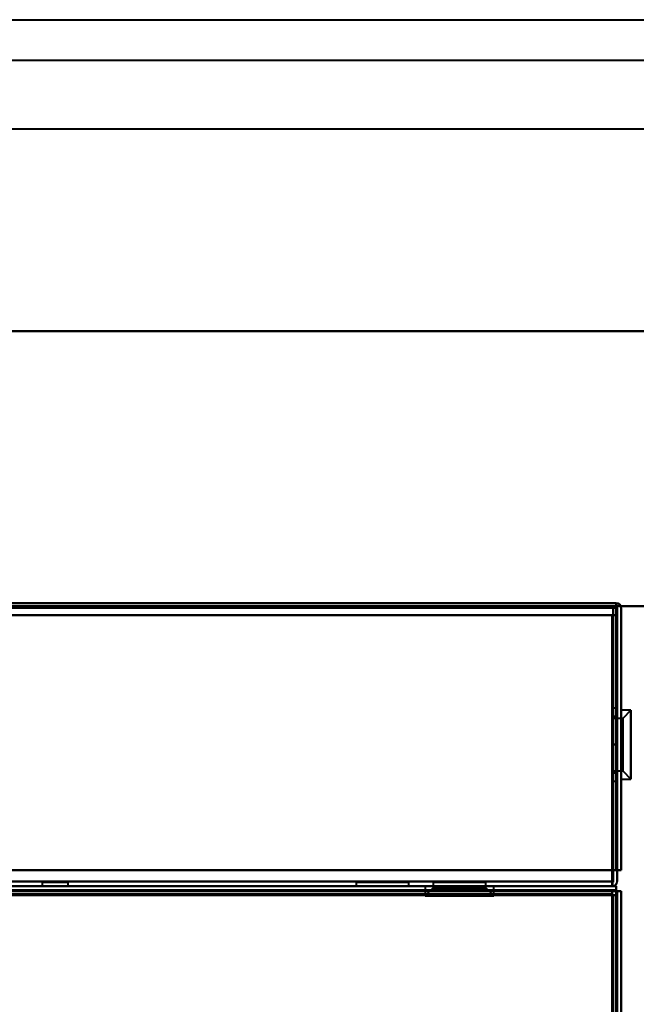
# Model space of a CAD drawing. Header units: millimetres. Extents: x -1442 to 3067, y -120 to 1210.
# Tile 68 of 71: x 364 to 440, y 1089 to 1210. Entities that reach past the tile are written whole.
import ezdxf

# ---------------------------------------------------------------- set-up
doc = ezdxf.new("R2010")
doc.units = ezdxf.units.MM
doc.layers.add('A-GENM', color=13, linetype='Continuous', lineweight=40)
doc.layers.add('G-IMPT', color=8, linetype='Continuous', lineweight=40)

# ---------------------------------------------------------------- blocks, each defined once
blk = doc.blocks.new('Nexa Toit - 2000-762010-Gauche')
at = {"layer": 'A-GENM'}
for p, q in [((-601.5, 1210.5), (601.5, 1210.5)), ((-601.5, 1210.5), (601.5, 1210.5)), ((-601.5, 1205.5), (601.5, 1205.5)), ((-601.5, 1205.5), (601.5, 1205.5)), ((-601.5, 1197), (601.5, 1197)), ((-601.5, 1197), (601.5, 1197)), ((601.5, 1172), (-601.5, 1172)), ((-601.5, 1172), (601.5, 1172)), ((-601.5, 1172), (601.5, 1172)), ((601.5, 1172), (-601.5, 1172)), ((-601.5, 1138), (601.5, 1138)), ((601.5, 1138), (-601.5, 1138))]:
    blk.add_line(p, q, dxfattribs=at)
blk = doc.blocks.new('NEXA 2000 CALQUES_dwg-762145-Gauche')
at = {"layer": 'G-IMPT'}
for p, q in [((437.4, 1138.37), (-436.4, 1138.37)), ((437.4, 1138.37), (437.4, 1137.77)), ((437.4, 1138.37), (437.4, 1137.77)), ((437.4, 1137.77), (437.4, 1138.37)), ((437.4, 1137.77), (437.4, 1138.37)), ((437.5, 1125.37), (437, 1125.37)), ((437.5, 1125.37), (437, 1125.37)), ((437, 1125.37), (437, 1116.37)), ((437, 1125.37), (437, 1116.37)), ((437, 1116.37), (437, 1125.37)), ((437, 1116.37), (437, 1125.37)), ((437, 1116.37), (437, 1125.37)), ((437, 1116.37), (437, 1125.37)), ((437, 1125.37), (437, 1116.37)), ((437, 1125.37), (437, 1116.37)), ((437.5, 1116.37), (437.5, 1125.37)), ((437.5, 1120.87), (437.5, 1125.37)), ((437.5, 1125.37), (437.5, 1120.87)), ((437.5, 1125.37), (437.5, 1120.87)), ((437.5, 1116.37), (437.5, 1125.37)), ((437.5, 1120.87), (437.5, 1125.37)), ((439.2, 1125.12), (438, 1125.12)), ((439.2, 1125.12), (438, 1125.12)), ((438, 1120.87), (438, 1125.12)), ((438, 1120.87), (438, 1125.12)), ((438, 1125.12), (438, 1120.87)), ((438, 1125.12), (438, 1120.87)), ((439.2, 1125.12), (438.2, 1124.12)), ((439.2, 1125.12), (438.2, 1124.12)), ((439.2, 1120.87), (439.2, 1125.12)), ((439.2, 1120.87), (439.2, 1125.12)), ((439.2, 1125.12), (439.2, 1120.87)), ((439.2, 1125.12), (439.2, 1120.87)), ((438.2, 1124.12), (437, 1124.12)), ((438.2, 1124.12), (437, 1124.12)), ((437, 1120.87), (437, 1124.12)), ((437, 1120.87), (437, 1124.12)), ((437, 1124.12), (437, 1120.87)), ((437, 1124.12), (437, 1120.87)), ((438.2, 1120.87), (438.2, 1124.12)), ((438.2, 1120.87), (438.2, 1124.12)), ((438.2, 1124.12), (438.2, 1120.87)), ((438.2, 1124.12), (438.2, 1120.87)), ((437, 1117.62), (437, 1120.87)), ((437, 1117.62), (437, 1120.87)), ((437, 1120.87), (437, 1117.62)), ((437, 1120.87), (437, 1117.62)), ((437.5, 1116.37), (437.5, 1120.87)), ((437.5, 1120.87), (437.5, 1116.37)), ((437.5, 1120.87), (437.5, 1116.37)), ((437.5, 1116.37), (437.5, 1120.87)), ((438, 1116.62), (438, 1120.87)), ((438, 1116.62), (438, 1120.87)), ((438, 1120.87), (438, 1116.62)), ((438, 1120.87), (438, 1116.62)), ((438.2, 1117.62), (438.2, 1120.87)), ((438.2, 1117.62), (438.2, 1120.87)), ((438.2, 1120.87), (438.2, 1117.62)), ((438.2, 1120.87), (438.2, 1117.62)), ((439.2, 1116.62), (439.2, 1120.87)), ((439.2, 1116.62), (439.2, 1120.87)), ((439.2, 1120.87), (439.2, 1116.62)), ((439.2, 1120.87), (439.2, 1116.62)), ((437, 1117.62), (438.2, 1117.62)), ((437, 1117.62), (438.2, 1117.62)), ((438.2, 1117.62), (439.2, 1116.62)), ((438.2, 1117.62), (439.2, 1116.62)), ((437, 1116.37), (437.5, 1116.37)), ((437, 1116.37), (437.5, 1116.37)), ((438, 1116.62), (439.2, 1116.62)), ((438, 1116.62), (439.2, 1116.62)), ((437.4, 1103.37), (-436.4, 1103.37)), ((-435.9, 1103.37), (436.9, 1103.37)), ((366.4, 1103.87), (366.4, 1103.37)), ((366.4, 1103.87), (369.6, 1103.87)), ((366.4, 1103.87), (369.6, 1103.87)), ((369.6, 1103.87), (366.4, 1103.87)), ((369.6, 1103.87), (366.4, 1103.87)), ((366.4, 1103.37), (369.6, 1103.37)), ((366.4, 1103.37), (368, 1103.37)), ((368, 1103.37), (366.4, 1103.37)), ((368, 1103.37), (369.6, 1103.37)), ((369.6, 1103.37), (368, 1103.37)), ((369.6, 1103.37), (369.6, 1103.87)), ((405.25, 1103.87), (405.25, 1103.37)), ((405.25, 1103.87), (405.25, 1103.37)), ((405.25, 1103.87), (411.75, 1103.87)), ((405.25, 1103.87), (411.75, 1103.87)), ((405.25, 1103.87), (411.75, 1103.87)), ((405.25, 1103.87), (411.75, 1103.87)), ((411.75, 1103.87), (405.25, 1103.87)), ((411.75, 1103.87), (405.25, 1103.87)), ((411.75, 1103.87), (405.25, 1103.87)), ((411.75, 1103.87), (405.25, 1103.87)), ((405.25, 1103.37), (411.75, 1103.37)), ((405.25, 1103.37), (408.5, 1103.37)), ((405.25, 1103.37), (411.75, 1103.37)), ((405.25, 1103.37), (408.5, 1103.37)), ((408.5, 1103.37), (405.25, 1103.37)), ((408.5, 1103.37), (405.25, 1103.37)), ((408.5, 1103.37), (411.75, 1103.37)), ((408.5, 1103.37), (411.75, 1103.37)), ((411.75, 1103.37), (408.5, 1103.37)), ((411.75, 1103.37), (408.5, 1103.37)), ((411.75, 1103.37), (411.75, 1103.87)), ((411.75, 1103.37), (411.75, 1103.87)), ((413.75, 1103.37), (413.75, 1102.17)), ((413.75, 1103.37), (413.75, 1102.17)), ((413.75, 1103.37), (421.68, 1103.37)), ((413.75, 1103.37), (418, 1103.37)), ((418, 1103.37), (413.75, 1103.37)), ((421.68, 1103.37), (413.75, 1103.37)), ((414.75, 1103.17), (413.75, 1102.17)), ((414.75, 1103.17), (413.75, 1102.17)), ((414.32, 1103.37), (422.25, 1103.37)), ((422.25, 1103.37), (414.32, 1103.37)), ((414.75, 1103.87), (414.75, 1103.17)), ((414.75, 1103.87), (414.75, 1103.17)), ((414.75, 1103.87), (418, 1103.87)), ((414.75, 1103.87), (418, 1103.87)), ((420.81, 1103.87), (414.75, 1103.87)), ((418, 1103.87), (414.75, 1103.87)), ((414.75, 1103.17), (420.81, 1103.17)), ((414.75, 1103.17), (418, 1103.17)), ((420.81, 1103.17), (414.75, 1103.17)), ((418, 1103.17), (414.75, 1103.17)), ((418, 1103.87), (415.19, 1103.87)), ((415.19, 1103.17), (421.25, 1103.17)), ((421.25, 1103.17), (415.19, 1103.17)), ((418, 1103.87), (421.25, 1103.87)), ((418, 1103.87), (421.25, 1103.87)), ((421.25, 1103.87), (418, 1103.87)), ((421.25, 1103.87), (418, 1103.87)), ((418, 1103.37), (422.25, 1103.37)), ((422.25, 1103.37), (418, 1103.37)), ((418, 1103.17), (421.25, 1103.17)), ((421.25, 1103.17), (418, 1103.17)), ((421.25, 1103.87), (420.81, 1103.87)), ((421.25, 1103.17), (421.25, 1103.87)), ((421.25, 1103.17), (421.25, 1103.87)), ((422.25, 1102.17), (421.25, 1103.17)), ((422.25, 1102.17), (421.25, 1103.17)), ((422.25, 1102.17), (422.25, 1103.37)), ((422.25, 1102.17), (422.25, 1103.37)), ((436.9, 1103.37), (436.9, 1103.97)), ((436.9, 1103.37), (436.9, 1103.97)), ((436.9, 1103.97), (436.9, 1103.37)), ((436.9, 1103.97), (436.9, 1103.37)), ((437.4, 1102.77), (437.4, 1103.37)), ((437.4, 1103.37), (437.4, 1102.77)), ((437.4, 1102.77), (437.4, 1103.37)), ((437.4, 1103.37), (437.4, 1102.77)), ((436.9, 1102.87), (-435.9, 1102.87)), ((413.75, 1102.17), (421.68, 1102.17)), ((413.75, 1102.17), (418, 1102.17)), ((421.68, 1102.17), (413.75, 1102.17)), ((418, 1102.17), (413.75, 1102.17)), ((414.32, 1102.17), (422.25, 1102.17)), ((422.25, 1102.17), (414.32, 1102.17)), ((418, 1102.17), (422.25, 1102.17)), ((422.25, 1102.17), (418, 1102.17)), ((436.9, 1102.87), (436.9, 1102.27)), ((436.9, 1102.27), (436.9, 1102.87)), ((436.9, 1102.87), (436.9, 1102.27)), ((436.9, 1102.27), (436.9, 1102.87)), ((437.5, 1102.27), (436.9, 1102.27)), ((436.9, 1102.27), (437.5, 1102.27)), ((436.9, 1102.27), (437.5, 1102.27)), ((437.5, 1102.27), (436.9, 1102.27)), ((438, 1102.77), (437.4, 1102.77)), ((437.4, 1102.77), (438, 1102.77)), ((438, 1102.77), (437.4, 1102.77)), ((437.4, 1102.77), (438, 1102.77)), ((437.5, 129.47), (437.5, 1102.27)), ((438, 1008.67), (438, 1102.77))]:
    blk.add_line(p, q, dxfattribs=at)
at = {"layer": 'G-IMPT', "flags": 128}
for points in [[(437.4, 1138.37), (218.95, 1138.37), (0.5, 1138.37), (-217.95, 1138.37), (-436.4, 1138.37)], [(-436.4, 1138.37), (-217.95, 1138.37), (0.5, 1138.37), (218.95, 1138.37), (437.4, 1138.37)], [(437.4, 1138.37), (218.95, 1138.37), (0.5, 1138.37), (-217.95, 1138.37), (-436.4, 1138.37)], [(-436.4, 1138.37), (-217.95, 1138.37), (0.5, 1138.37), (218.95, 1138.37), (437.4, 1138.37)], [(437.4, 1137.82), (437.4, 1137.96), (437.4, 1138.1), (437.4, 1138.23), (437.4, 1138.37)], [(437.45, 1137.82), (437.44, 1137.96), (437.42, 1138.1), (437.41, 1138.23), (437.4, 1138.37)], [(437.4, 1138.37), (437.41, 1138.23), (437.42, 1138.1), (437.44, 1137.96), (437.45, 1137.82)], [(437.4, 1138.37), (437.4, 1138.23), (437.4, 1138.1), (437.4, 1137.96), (437.4, 1137.82)], [(-436.4, 1137.87), (-217.95, 1137.87), (0.5, 1137.87), (218.95, 1137.87), (437.4, 1137.87)], [(437.4, 1137.87), (218.95, 1137.87), (0.5, 1137.87), (-217.95, 1137.87), (-436.4, 1137.87)], [(-436.4, 1137.77), (-217.95, 1137.77), (0.5, 1137.77), (218.95, 1137.77), (437.4, 1137.77)], [(437.4, 1137.77), (218.95, 1137.77), (0.5, 1137.77), (-217.95, 1137.77), (-436.4, 1137.77)], [(437.4, 1137.77), (218.95, 1137.77), (0.5, 1137.77), (-217.95, 1137.77), (-436.4, 1137.77)], [(-436.4, 1137.77), (-217.95, 1137.77), (0.5, 1137.77), (218.95, 1137.77), (437.4, 1137.77)], [(-436.4, 1137.77), (-217.95, 1137.77), (0.5, 1137.77), (218.95, 1137.77), (437.4, 1137.77)], [(437.4, 1137.77), (218.95, 1137.77), (0.5, 1137.77), (-217.95, 1137.77), (-436.4, 1137.77)], [(-436, 1137.87), (-217.75, 1137.87), (0.5, 1137.87), (218.75, 1137.87), (437, 1137.87)], [(437, 1137.87), (218.75, 1137.87), (0.5, 1137.87), (-217.75, 1137.87), (-436, 1137.87)], [(437, 1137.87), (218.75, 1137.87), (0.5, 1137.87), (-217.75, 1137.87), (-436, 1137.87)], [(-436, 1137.87), (-217.75, 1137.87), (0.5, 1137.87), (218.75, 1137.87), (437, 1137.87)], [(436.95, 1103.87), (436.96, 1112.37), (436.97, 1120.87), (436.99, 1129.37), (437, 1137.87)], [(437, 1137.87), (436.99, 1129.37), (436.97, 1120.87), (436.96, 1112.37), (436.95, 1103.87)], [(437, 1103.87), (437, 1112.37), (437, 1120.87), (437, 1129.37), (437, 1137.87)], [(437, 1137.87), (437, 1129.37), (437, 1120.87), (437, 1112.37), (437, 1103.87)], [(437.4, 1105.37), (437.4, 1113.48), (437.4, 1121.6), (437.4, 1129.71), (437.4, 1137.82)], [(437.4, 1137.82), (437.4, 1129.71), (437.4, 1121.6), (437.4, 1113.48), (437.4, 1105.37)], [(437.4, 1105.37), (437.4, 1113.47), (437.4, 1121.57), (437.4, 1129.67), (437.4, 1137.77)], [(437.4, 1137.77), (437.4, 1129.67), (437.4, 1121.57), (437.4, 1113.47), (437.4, 1105.37)], [(437.4, 1137.77), (437.4, 1129.67), (437.4, 1121.57), (437.4, 1113.47), (437.4, 1105.37)], [(437.4, 1105.37), (437.4, 1113.47), (437.4, 1121.57), (437.4, 1129.67), (437.4, 1137.77)], [(437.4, 1137.77), (437.4, 1129.67), (437.4, 1121.57), (437.4, 1113.47), (437.4, 1105.37)], [(437.4, 1105.37), (437.4, 1113.47), (437.4, 1121.57), (437.4, 1129.67), (437.4, 1137.77)], [(437.5, 1105.37), (437.49, 1113.48), (437.47, 1121.6), (437.46, 1129.71), (437.45, 1137.82)], [(437.45, 1137.82), (437.46, 1129.71), (437.47, 1121.6), (437.49, 1113.48), (437.5, 1105.37)], [(437.5, 1105.37), (437.5, 1113.47), (437.5, 1121.57), (437.5, 1129.67), (437.5, 1137.77)], [(437.5, 1137.77), (437.5, 1129.67), (437.5, 1121.57), (437.5, 1113.47), (437.5, 1105.37)], [(438, 1105.37), (438, 1113.47), (438, 1121.57), (438, 1129.67), (438, 1137.77)], [(438, 1137.77), (438, 1129.67), (438, 1121.57), (438, 1113.47), (438, 1105.37)], [(438, 1137.77), (438, 1129.67), (438, 1121.57), (438, 1113.47), (438, 1105.37)], [(438, 1105.37), (438, 1113.47), (438, 1121.57), (438, 1129.67), (438, 1137.77)], [(436.9, 1136.87), (218.7, 1136.87), (0.5, 1136.87), (-217.7, 1136.87), (-435.9, 1136.87)], [(-435.9, 1136.87), (-217.7, 1136.87), (0.5, 1136.87), (218.7, 1136.87), (436.9, 1136.87)], [(436.9, 1136.87), (218.7, 1136.87), (0.5, 1136.87), (-217.7, 1136.87), (-435.9, 1136.87)], [(-435.9, 1136.87), (-217.7, 1136.87), (0.5, 1136.87), (218.7, 1136.87), (436.9, 1136.87)], [(-435.9, 1136.87), (-217.7, 1136.87), (0.5, 1136.87), (218.7, 1136.87), (436.9, 1136.87)], [(-435.9, 1136.87), (-217.7, 1136.87), (0.5, 1136.87), (218.7, 1136.87), (436.9, 1136.87)], [(436.9, 1136.87), (218.7, 1136.87), (0.5, 1136.87), (-217.7, 1136.87), (-435.9, 1136.87)], [(436.9, 1136.87), (218.7, 1136.87), (0.5, 1136.87), (-217.7, 1136.87), (-435.9, 1136.87)], [(436.9, 1105.37), (436.9, 1113.25), (436.9, 1121.12), (436.9, 1129), (436.9, 1136.87)], [(436.9, 1136.87), (436.91, 1128.62), (436.92, 1120.37), (436.94, 1112.12), (436.95, 1103.87)], [(436.9, 1136.87), (436.9, 1129), (436.9, 1121.12), (436.9, 1113.25), (436.9, 1105.37)], [(436.95, 1103.87), (436.94, 1112.12), (436.92, 1120.37), (436.91, 1128.62), (436.9, 1136.87)], [(436.9, 1103.87), (436.9, 1112.12), (436.9, 1120.37), (436.9, 1128.62), (436.9, 1136.87)], [(436.9, 1136.87), (436.9, 1129), (436.9, 1121.12), (436.9, 1113.25), (436.9, 1105.37)], [(436.9, 1136.87), (436.9, 1128.62), (436.9, 1120.37), (436.9, 1112.12), (436.9, 1103.87)], [(436.9, 1105.37), (436.9, 1113.25), (436.9, 1121.12), (436.9, 1129), (436.9, 1136.87)], [(437, 1136.87), (436.99, 1128.62), (436.97, 1120.37), (436.96, 1112.12), (436.95, 1103.87)], [(436.95, 1103.87), (436.96, 1112.12), (436.97, 1120.37), (436.99, 1128.62), (437, 1136.87)], [(437, 1136.87), (437.12, 1136.87), (437.25, 1136.87), (437.37, 1136.87), (437.5, 1136.87)], [(437.5, 1136.87), (437.37, 1136.87), (437.25, 1136.87), (437.12, 1136.87), (437, 1136.87)], [(437, 1103.87), (437, 1112.12), (437, 1120.37), (437, 1128.62), (437, 1136.87)], [(437, 1136.87), (437, 1128.62), (437, 1120.37), (437, 1112.12), (437, 1103.87)], [(437.5, 1136.87), (437.37, 1136.87), (437.25, 1136.87), (437.12, 1136.87), (437, 1136.87)], [(437, 1136.87), (437.12, 1136.87), (437.25, 1136.87), (437.37, 1136.87), (437.5, 1136.87)], [(437.5, 1136.87), (437.5, 1129), (437.5, 1121.12), (437.5, 1113.25), (437.5, 1105.37)], [(437.5, 1105.37), (437.5, 1113.25), (437.5, 1121.12), (437.5, 1129), (437.5, 1136.87)], [(437.5, 1105.37), (437.5, 1113.25), (437.5, 1121.12), (437.5, 1129), (437.5, 1136.87)], [(437.5, 1136.87), (437.5, 1129), (437.5, 1121.12), (437.5, 1113.25), (437.5, 1105.37)], [(437, 1120.87), (437, 1121.75), (437, 1122.62), (437, 1123.5), (437, 1124.37)], [(437, 1124.37), (437.12, 1124.37), (437.25, 1124.37), (437.37, 1124.37), (437.5, 1124.37)], [(437, 1124.37), (437.12, 1124.37), (437.25, 1124.37), (437.37, 1124.37), (437.5, 1124.37)], [(437.5, 1124.37), (437.37, 1124.37), (437.25, 1124.37), (437.12, 1124.37), (437, 1124.37)], [(437, 1124.37), (437, 1123.5), (437, 1122.62), (437, 1121.75), (437, 1120.87)], [(437.5, 1124.37), (437.37, 1124.37), (437.25, 1124.37), (437.12, 1124.37), (437, 1124.37)], [(437, 1120.87), (437, 1121.75), (437, 1122.62), (437, 1123.5), (437, 1124.37)], [(437, 1124.37), (437, 1123.5), (437, 1122.62), (437, 1121.75), (437, 1120.87)], [(437, 1120.87), (437, 1121.75), (437, 1122.62), (437, 1123.5), (437, 1124.37)], [(437, 1124.37), (437, 1123.5), (437, 1122.62), (437, 1121.75), (437, 1120.87)], [(437, 1124.37), (437, 1123.5), (437, 1122.62), (437, 1121.75), (437, 1120.87)], [(437.5, 1124.37), (437.37, 1124.37), (437.25, 1124.37), (437.12, 1124.37), (437, 1124.37)], [(437, 1124.37), (437.12, 1124.37), (437.25, 1124.37), (437.37, 1124.37), (437.5, 1124.37)], [(437.5, 1124.37), (437.37, 1124.37), (437.25, 1124.37), (437.12, 1124.37), (437, 1124.37)], [(437, 1120.87), (437, 1121.75), (437, 1122.62), (437, 1123.5), (437, 1124.37)], [(437, 1124.37), (437.12, 1124.37), (437.25, 1124.37), (437.37, 1124.37), (437.5, 1124.37)], [(437.5, 1124.37), (437.5, 1123.5), (437.5, 1122.62), (437.5, 1121.75), (437.5, 1120.87)], [(437.5, 1120.87), (437.5, 1121.75), (437.5, 1122.62), (437.5, 1123.5), (437.5, 1124.37)], [(437.5, 1120.87), (437.5, 1121.75), (437.5, 1122.62), (437.5, 1123.5), (437.5, 1124.37)], [(437.5, 1124.37), (437.5, 1123.5), (437.5, 1122.62), (437.5, 1121.75), (437.5, 1120.87)], [(437.5, 1120.87), (437.5, 1121.75), (437.5, 1122.62), (437.5, 1123.5), (437.5, 1124.37)], [(437.5, 1124.37), (437.5, 1123.5), (437.5, 1122.62), (437.5, 1121.75), (437.5, 1120.87)], [(437.5, 1120.87), (437.5, 1121.75), (437.5, 1122.62), (437.5, 1123.5), (437.5, 1124.37)], [(437.5, 1124.37), (437.5, 1123.5), (437.5, 1122.62), (437.5, 1121.75), (437.5, 1120.87)], [(437, 1117.37), (437, 1118.25), (437, 1119.12), (437, 1120), (437, 1120.87)], [(437, 1120.87), (437.12, 1120.87), (437.25, 1120.87), (437.37, 1120.87), (437.5, 1120.87)], [(437.5, 1120.87), (437.37, 1120.87), (437.25, 1120.87), (437.12, 1120.87), (437, 1120.87)], [(437, 1120.87), (437.12, 1120.87), (437.25, 1120.87), (437.37, 1120.87), (437.5, 1120.87)], [(437, 1120.87), (437, 1120), (437, 1119.12), (437, 1118.25), (437, 1117.37)], [(437.5, 1120.87), (437.37, 1120.87), (437.25, 1120.87), (437.12, 1120.87), (437, 1120.87)], [(437, 1120.87), (437, 1120), (437, 1119.12), (437, 1118.25), (437, 1117.37)], [(437, 1117.37), (437, 1118.25), (437, 1119.12), (437, 1120), (437, 1120.87)], [(437, 1120.87), (437, 1120), (437, 1119.12), (437, 1118.25), (437, 1117.37)], [(437, 1117.37), (437, 1118.25), (437, 1119.12), (437, 1120), (437, 1120.87)], [(437, 1120.87), (437, 1120), (437, 1119.12), (437, 1118.25), (437, 1117.37)], [(437.5, 1120.87), (437.37, 1120.87), (437.25, 1120.87), (437.12, 1120.87), (437, 1120.87)], [(437, 1120.87), (437.12, 1120.87), (437.25, 1120.87), (437.37, 1120.87), (437.5, 1120.87)], [(437.5, 1120.87), (437.37, 1120.87), (437.25, 1120.87), (437.12, 1120.87), (437, 1120.87)], [(437, 1117.37), (437, 1118.25), (437, 1119.12), (437, 1120), (437, 1120.87)], [(437, 1120.87), (437.12, 1120.87), (437.25, 1120.87), (437.37, 1120.87), (437.5, 1120.87)], [(437.5, 1120.87), (437.5, 1120), (437.5, 1119.12), (437.5, 1118.25), (437.5, 1117.37)], [(437.5, 1117.37), (437.5, 1118.25), (437.5, 1119.12), (437.5, 1120), (437.5, 1120.87)], [(437.5, 1120.87), (437.5, 1120), (437.5, 1119.12), (437.5, 1118.25), (437.5, 1117.37)], [(437.5, 1117.37), (437.5, 1118.25), (437.5, 1119.12), (437.5, 1120), (437.5, 1120.87)], [(437.5, 1120.87), (437.5, 1120), (437.5, 1119.12), (437.5, 1118.25), (437.5, 1117.37)], [(437.5, 1117.37), (437.5, 1118.25), (437.5, 1119.12), (437.5, 1120), (437.5, 1120.87)], [(437.5, 1117.37), (437.5, 1118.25), (437.5, 1119.12), (437.5, 1120), (437.5, 1120.87)], [(437.5, 1120.87), (437.5, 1120), (437.5, 1119.12), (437.5, 1118.25), (437.5, 1117.37)], [(437.5, 1117.37), (437.37, 1117.37), (437.25, 1117.37), (437.12, 1117.37), (437, 1117.37)], [(437, 1117.37), (437.12, 1117.37), (437.25, 1117.37), (437.37, 1117.37), (437.5, 1117.37)], [(437.5, 1117.37), (437.37, 1117.37), (437.25, 1117.37), (437.12, 1117.37), (437, 1117.37)], [(437, 1117.37), (437.12, 1117.37), (437.25, 1117.37), (437.37, 1117.37), (437.5, 1117.37)], [(437, 1117.37), (437.12, 1117.37), (437.25, 1117.37), (437.37, 1117.37), (437.5, 1117.37)], [(437, 1117.37), (437.12, 1117.37), (437.25, 1117.37), (437.37, 1117.37), (437.5, 1117.37)], [(437.5, 1117.37), (437.37, 1117.37), (437.25, 1117.37), (437.12, 1117.37), (437, 1117.37)], [(437.5, 1117.37), (437.37, 1117.37), (437.25, 1117.37), (437.12, 1117.37), (437, 1117.37)], [(-436.4, 1105.37), (-217.95, 1105.37), (0.5, 1105.37), (218.95, 1105.37), (437.4, 1105.37)], [(437.4, 1105.37), (218.95, 1105.37), (0.5, 1105.37), (-217.95, 1105.37), (-436.4, 1105.37)], [(437.4, 1105.37), (218.95, 1105.37), (0.5, 1105.37), (-217.95, 1105.37), (-436.4, 1105.37)], [(-436.4, 1105.37), (-217.95, 1105.37), (0.5, 1105.37), (218.95, 1105.37), (437.4, 1105.37)], [(-435.9, 1105.37), (-217.7, 1105.37), (0.5, 1105.37), (218.7, 1105.37), (436.9, 1105.37)], [(436.9, 1105.37), (218.7, 1105.37), (0.5, 1105.37), (-217.7, 1105.37), (-435.9, 1105.37)], [(436.9, 1105.37), (218.7, 1105.37), (0.5, 1105.37), (-217.7, 1105.37), (-435.9, 1105.37)], [(-435.9, 1105.37), (-217.7, 1105.37), (0.5, 1105.37), (218.7, 1105.37), (436.9, 1105.37)], [(437.4, 1105.37), (437.27, 1105.37), (437.15, 1105.37), (437.02, 1105.37), (436.9, 1105.37)], [(436.9, 1105.37), (437.02, 1105.37), (437.15, 1105.37), (437.27, 1105.37), (437.4, 1105.37)], [(437.4, 1105.37), (437.27, 1105.37), (437.15, 1105.37), (437.02, 1105.37), (436.9, 1105.37)], [(436.9, 1105.37), (437.02, 1105.37), (437.15, 1105.37), (437.27, 1105.37), (437.4, 1105.37)], [(436.9, 1105.37), (436.9, 1105.02), (436.9, 1104.67), (436.9, 1104.32), (436.9, 1103.97)], [(436.9, 1103.97), (436.9, 1104.32), (436.9, 1104.67), (436.9, 1105.02), (436.9, 1105.37)], [(436.9, 1103.97), (436.9, 1104.32), (436.9, 1104.67), (436.9, 1105.02), (436.9, 1105.37)], [(436.9, 1105.37), (436.9, 1105.02), (436.9, 1104.67), (436.9, 1104.32), (436.9, 1103.97)], [(438, 1105.37), (437.87, 1105.37), (437.75, 1105.37), (437.62, 1105.37), (437.5, 1105.37)], [(437.5, 1105.37), (437.62, 1105.37), (437.75, 1105.37), (437.87, 1105.37), (438, 1105.37)], [(437.5, 1105.37), (437.62, 1105.37), (437.75, 1105.37), (437.87, 1105.37), (438, 1105.37)], [(438, 1105.37), (437.87, 1105.37), (437.75, 1105.37), (437.62, 1105.37), (437.5, 1105.37)], [(437.5, 1103.97), (437.5, 1104.32), (437.5, 1104.67), (437.5, 1105.02), (437.5, 1105.37)], [(437.5, 1105.37), (437.5, 1105.02), (437.5, 1104.67), (437.5, 1104.32), (437.5, 1103.97)], [(437.5, 1103.97), (437.5, 1104.32), (437.5, 1104.67), (437.5, 1105.02), (437.5, 1105.37)], [(437.5, 1105.37), (437.5, 1105.02), (437.5, 1104.67), (437.5, 1104.32), (437.5, 1103.97)], [(437.4, 1103.37), (218.95, 1103.37), (0.5, 1103.37), (-217.95, 1103.37), (-436.4, 1103.37)], [(-436.4, 1103.37), (-217.95, 1103.37), (0.5, 1103.37), (218.95, 1103.37), (437.4, 1103.37)], [(-436.4, 1103.37), (-217.95, 1103.37), (0.5, 1103.37), (218.95, 1103.37), (437.4, 1103.37)], [(437.4, 1103.37), (218.95, 1103.37), (0.5, 1103.37), (-217.95, 1103.37), (-436.4, 1103.37)], [(-435.9, 1103.97), (-217.7, 1103.97), (0.5, 1103.97), (218.7, 1103.97), (436.9, 1103.97)], [(436.9, 1103.97), (218.7, 1103.97), (0.5, 1103.97), (-217.7, 1103.97), (-435.9, 1103.97)], [(436.9, 1103.97), (218.7, 1103.97), (0.5, 1103.97), (-217.7, 1103.97), (-435.9, 1103.97)], [(-435.9, 1103.97), (-217.7, 1103.97), (0.5, 1103.97), (218.7, 1103.97), (436.9, 1103.97)], [(-435.9, 1103.37), (-217.7, 1103.37), (0.5, 1103.37), (218.7, 1103.37), (436.9, 1103.37)], [(436.9, 1103.37), (218.7, 1103.37), (0.5, 1103.37), (-217.7, 1103.37), (-435.9, 1103.37)], [(-435.9, 1103.37), (-217.7, 1103.37), (0.5, 1103.37), (218.7, 1103.37), (436.9, 1103.37)], [(436.9, 1103.37), (218.7, 1103.37), (0.5, 1103.37), (-217.7, 1103.37), (-435.9, 1103.37)], [(436.9, 1103.37), (218.7, 1103.37), (0.5, 1103.37), (-217.7, 1103.37), (-435.9, 1103.37)], [(-435.9, 1103.37), (-217.7, 1103.37), (0.5, 1103.37), (218.7, 1103.37), (436.9, 1103.37)], [(-435.9, 1103.37), (-217.7, 1103.37), (0.5, 1103.37), (218.7, 1103.37), (436.9, 1103.37)], [(436.9, 1103.37), (218.7, 1103.37), (0.5, 1103.37), (-217.7, 1103.37), (-435.9, 1103.37)], [(436.9, 1103.37), (436.9, 1103.5), (436.9, 1103.62), (436.9, 1103.75), (436.9, 1103.87)], [(436.95, 1103.87), (436.94, 1103.75), (436.92, 1103.62), (436.91, 1103.5), (436.9, 1103.37)], [(436.9, 1103.37), (436.91, 1103.5), (436.92, 1103.62), (436.94, 1103.75), (436.95, 1103.87)], [(436.9, 1103.87), (436.9, 1103.75), (436.9, 1103.62), (436.9, 1103.5), (436.9, 1103.37)], [(437.4, 1103.37), (437.27, 1103.37), (437.15, 1103.37), (437.02, 1103.37), (436.9, 1103.37)], [(436.9, 1103.37), (437.02, 1103.37), (437.15, 1103.37), (437.27, 1103.37), (437.4, 1103.37)], [(436.9, 1103.37), (437.02, 1103.37), (437.15, 1103.37), (437.27, 1103.37), (437.4, 1103.37)], [(437.4, 1103.37), (437.27, 1103.37), (437.15, 1103.37), (437.02, 1103.37), (436.9, 1103.37)], [(437.4, 1102.87), (437.4, 1103), (437.4, 1103.12), (437.4, 1103.25), (437.4, 1103.37)], [(437.4, 1103.37), (437.4, 1103.25), (437.4, 1103.12), (437.4, 1103), (437.4, 1102.87)], [(437.4, 1103.37), (437.4, 1103.25), (437.4, 1103.12), (437.4, 1103), (437.4, 1102.87)], [(437.4, 1102.87), (437.4, 1103), (437.4, 1103.12), (437.4, 1103.25), (437.4, 1103.37)], [(-436.4, 1102.87), (-217.95, 1102.87), (0.5, 1102.87), (218.95, 1102.87), (437.4, 1102.87)], [(437.4, 1102.87), (218.95, 1102.87), (0.5, 1102.87), (-217.95, 1102.87), (-436.4, 1102.87)], [(437.4, 1102.77), (218.95, 1102.77), (0.5, 1102.77), (-217.95, 1102.77), (-436.4, 1102.77)], [(437.4, 1102.77), (218.95, 1102.77), (0.5, 1102.77), (-217.95, 1102.77), (-436.4, 1102.77)], [(-436.4, 1102.77), (-217.95, 1102.77), (0.5, 1102.77), (218.95, 1102.77), (437.4, 1102.77)], [(-436.4, 1102.77), (-217.95, 1102.77), (0.5, 1102.77), (218.95, 1102.77), (437.4, 1102.77)], [(-436.4, 1102.77), (-217.95, 1102.77), (0.5, 1102.77), (218.95, 1102.77), (437.4, 1102.77)], [(437.4, 1102.77), (218.95, 1102.77), (0.5, 1102.77), (-217.95, 1102.77), (-436.4, 1102.77)], [(-435.9, 1102.87), (-217.7, 1102.87), (0.5, 1102.87), (218.7, 1102.87), (436.9, 1102.87)], [(436.9, 1102.87), (218.7, 1102.87), (0.5, 1102.87), (-217.7, 1102.87), (-435.9, 1102.87)], [(-435.9, 1102.87), (-217.7, 1102.87), (0.5, 1102.87), (218.7, 1102.87), (436.9, 1102.87)], [(436.9, 1102.87), (218.7, 1102.87), (0.5, 1102.87), (-217.7, 1102.87), (-435.9, 1102.87)], [(-435.9, 1102.87), (-217.7, 1102.87), (0.5, 1102.87), (218.7, 1102.87), (436.9, 1102.87)], [(-435.9, 1102.87), (-217.7, 1102.87), (0.5, 1102.87), (218.7, 1102.87), (436.9, 1102.87)], [(436.9, 1102.87), (218.7, 1102.87), (0.5, 1102.87), (-217.7, 1102.87), (-435.9, 1102.87)], [(436.9, 1102.87), (218.7, 1102.87), (0.5, 1102.87), (-217.7, 1102.87), (-435.9, 1102.87)], [(-435.9, 1102.87), (-217.7, 1102.87), (0.5, 1102.87), (218.7, 1102.87), (436.9, 1102.87)], [(436.9, 1102.87), (218.7, 1102.87), (0.5, 1102.87), (-217.7, 1102.87), (-435.9, 1102.87)], [(436.9, 1102.87), (218.7, 1102.87), (0.5, 1102.87), (-217.7, 1102.87), (-435.9, 1102.87)], [(-435.9, 1102.87), (-217.7, 1102.87), (0.5, 1102.87), (218.7, 1102.87), (436.9, 1102.87)], [(-435.9, 1102.37), (-217.7, 1102.37), (0.5, 1102.37), (218.7, 1102.37), (436.9, 1102.37)], [(436.9, 1102.37), (218.7, 1102.37), (0.5, 1102.37), (-217.7, 1102.37), (-435.9, 1102.37)], [(-435.9, 1102.37), (-217.7, 1102.37), (0.5, 1102.37), (218.7, 1102.37), (436.9, 1102.37)], [(436.9, 1102.37), (218.7, 1102.37), (0.5, 1102.37), (-217.7, 1102.37), (-435.9, 1102.37)], [(-435.9, 1102.37), (-217.7, 1102.37), (0.5, 1102.37), (218.7, 1102.37), (436.9, 1102.37)], [(436.9, 1102.37), (218.7, 1102.37), (0.5, 1102.37), (-217.7, 1102.37), (-435.9, 1102.37)], [(-435.9, 1102.27), (-217.7, 1102.27), (0.5, 1102.27), (218.7, 1102.27), (436.9, 1102.27)], [(436.9, 1102.27), (218.7, 1102.27), (0.5, 1102.27), (-217.7, 1102.27), (-435.9, 1102.27)], [(436.9, 1102.27), (226.67, 1102.27), (16.45, 1102.27), (-193.78, 1102.27), (-404, 1102.27)], [(-404, 1102.27), (-193.78, 1102.27), (16.45, 1102.27), (226.67, 1102.27), (436.9, 1102.27)], [(-404, 1102.27), (-193.78, 1102.27), (16.45, 1102.27), (226.67, 1102.27), (436.9, 1102.27)], [(436.9, 1102.27), (226.67, 1102.27), (16.45, 1102.27), (-193.78, 1102.27), (-404, 1102.27)], [(436.9, 1102.37), (436.9, 1102.5), (436.9, 1102.62), (436.9, 1102.75), (436.9, 1102.87)], [(436.9, 1102.87), (436.9, 1102.75), (436.9, 1102.62), (436.9, 1102.5), (436.9, 1102.37)], [(436.9, 1102.87), (437.02, 1102.87), (437.15, 1102.87), (437.27, 1102.87), (437.4, 1102.87)], [(437.4, 1102.87), (437.27, 1102.87), (437.15, 1102.87), (437.02, 1102.87), (436.9, 1102.87)], [(436.9, 1102.37), (436.9, 1102.5), (436.9, 1102.62), (436.9, 1102.75), (436.9, 1102.87)], [(437.4, 1102.87), (437.27, 1102.87), (437.15, 1102.87), (437.02, 1102.87), (436.9, 1102.87)], [(436.9, 1102.87), (436.9, 1102.75), (436.9, 1102.62), (436.9, 1102.5), (436.9, 1102.37)], [(436.9, 1102.87), (437.02, 1102.87), (437.15, 1102.87), (437.27, 1102.87), (437.4, 1102.87)], [(436.9, 1102.32), (436.9, 1102.33), (436.9, 1102.35), (436.9, 1102.36), (436.9, 1102.37)], [(436.9, 1102.37), (436.9, 1102.36), (436.9, 1102.35), (436.9, 1102.33), (436.9, 1102.32)], [(436.9, 1102.27), (436.9, 1102.28), (436.9, 1102.3), (436.9, 1102.31), (436.9, 1102.32)], [(436.9, 1102.32), (436.9, 1102.31), (436.9, 1102.3), (436.9, 1102.28), (436.9, 1102.27)], [(436.9, 1102.27), (436.9, 867.05), (436.9, 631.82), (436.9, 396.6), (436.9, 161.37)], [(436.95, 1102.27), (436.94, 1102.27), (436.92, 1102.27), (436.91, 1102.27), (436.9, 1102.27)], [(436.9, 1102.27), (436.9, 859.07), (436.9, 615.87), (436.9, 372.67), (436.9, 129.47)], [(436.9, 1102.27), (436.9, 867.05), (436.9, 631.82), (436.9, 396.6), (436.9, 161.37)], [(436.9, 161.37), (436.9, 396.6), (436.9, 631.82), (436.9, 867.05), (436.9, 1102.27)], [(436.9, 129.47), (436.9, 372.67), (436.9, 615.87), (436.9, 859.07), (436.9, 1102.27)], [(436.9, 161.37), (436.9, 396.6), (436.9, 631.82), (436.9, 867.05), (436.9, 1102.27)], [(436.9, 1102.27), (436.91, 1102.27), (436.92, 1102.27), (436.94, 1102.27), (436.95, 1102.27)], [(437, 1102.27), (436.99, 1102.27), (436.97, 1102.27), (436.96, 1102.27), (436.95, 1102.27)], [(436.95, 1102.27), (436.96, 1102.27), (436.97, 1102.27), (436.99, 1102.27), (437, 1102.27)], [(437, 1008.67), (437, 1032.07), (437, 1055.47), (437, 1078.87), (437, 1102.27)], [(437, 1102.27), (437.12, 1102.27), (437.25, 1102.27), (437.37, 1102.27), (437.5, 1102.27)], [(437, 129.47), (437, 372.67), (437, 615.87), (437, 859.07), (437, 1102.27)], [(437, 1102.27), (437, 1078.87), (437, 1055.47), (437, 1032.07), (437, 1008.67)], [(437.5, 1102.27), (437.37, 1102.27), (437.25, 1102.27), (437.12, 1102.27), (437, 1102.27)], [(437, 1008.67), (437, 1032.07), (437, 1055.47), (437, 1078.87), (437, 1102.27)], [(437, 1102.27), (437, 859.07), (437, 615.87), (437, 372.67), (437, 129.47)], [(437.5, 1102.27), (437.37, 1102.27), (437.25, 1102.27), (437.12, 1102.27), (437, 1102.27)], [(437, 1102.27), (437, 1078.87), (437, 1055.47), (437, 1032.07), (437, 1008.67)], [(437, 1102.27), (437.12, 1102.27), (437.25, 1102.27), (437.37, 1102.27), (437.5, 1102.27)], [(437.4, 1102.87), (437.4, 1102.86), (437.4, 1102.85), (437.4, 1102.83), (437.4, 1102.82)], [(437.4, 1102.82), (437.4, 1102.83), (437.4, 1102.85), (437.4, 1102.86), (437.4, 1102.87)], [(437.4, 1102.82), (437.4, 1102.81), (437.4, 1102.8), (437.4, 1102.78), (437.4, 1102.77)], [(437.4, 1102.77), (437.4, 1102.78), (437.4, 1102.8), (437.4, 1102.81), (437.4, 1102.82)], [(437.4, 1008.67), (437.4, 1032.2), (437.4, 1055.72), (437.4, 1079.25), (437.4, 1102.77)], [(437.4, 1102.77), (437.41, 1102.77), (437.42, 1102.77), (437.44, 1102.77), (437.45, 1102.77)], [(437.4, 1008.67), (437.4, 1032.2), (437.4, 1055.72), (437.4, 1079.25), (437.4, 1102.77)], [(437.4, 1102.77), (437.4, 1079.25), (437.4, 1055.72), (437.4, 1032.2), (437.4, 1008.67)], [(437.45, 1102.77), (437.44, 1102.77), (437.42, 1102.77), (437.41, 1102.77), (437.4, 1102.77)], [(437.4, 1102.77), (437.4, 1079.25), (437.4, 1055.72), (437.4, 1032.2), (437.4, 1008.67)], [(437.4, 1102.77), (437.4, 1079.25), (437.4, 1055.72), (437.4, 1032.2), (437.4, 1008.67)], [(437.4, 1008.67), (437.4, 1032.2), (437.4, 1055.72), (437.4, 1079.25), (437.4, 1102.77)], [(437.45, 1102.77), (437.46, 1102.77), (437.47, 1102.77), (437.49, 1102.77), (437.5, 1102.77)], [(437.5, 1102.77), (437.49, 1102.77), (437.47, 1102.77), (437.46, 1102.77), (437.45, 1102.77)], [(437.5, 1102.27), (437.5, 1102.4), (437.5, 1102.52), (437.5, 1102.65), (437.5, 1102.77)], [(437.5, 1102.77), (437.5, 1079.25), (437.5, 1055.72), (437.5, 1032.2), (437.5, 1008.67)], [(438, 1102.77), (437.87, 1102.77), (437.75, 1102.77), (437.62, 1102.77), (437.5, 1102.77)], [(437.5, 1102.77), (437.5, 1102.65), (437.5, 1102.52), (437.5, 1102.4), (437.5, 1102.27)], [(437.5, 1102.77), (437.62, 1102.77), (437.75, 1102.77), (437.87, 1102.77), (438, 1102.77)], [(437.5, 1102.27), (437.5, 1102.4), (437.5, 1102.52), (437.5, 1102.65), (437.5, 1102.77)], [(437.5, 1102.77), (437.62, 1102.77), (437.75, 1102.77), (437.87, 1102.77), (438, 1102.77)], [(437.5, 1008.67), (437.5, 1032.2), (437.5, 1055.72), (437.5, 1079.25), (437.5, 1102.77)], [(437.5, 1102.77), (437.5, 1102.65), (437.5, 1102.52), (437.5, 1102.4), (437.5, 1102.27)], [(438, 1102.77), (437.87, 1102.77), (437.75, 1102.77), (437.62, 1102.77), (437.5, 1102.77)], [(437.5, 1102.27), (437.5, 1078.87), (437.5, 1055.47), (437.5, 1032.07), (437.5, 1008.67)], [(437.5, 1008.67), (437.5, 1032.07), (437.5, 1055.47), (437.5, 1078.87), (437.5, 1102.27)], [(437.5, 1102.27), (437.5, 859.07), (437.5, 615.87), (437.5, 372.67), (437.5, 129.47)], [(437.5, 129.47), (437.5, 372.67), (437.5, 615.87), (437.5, 859.07), (437.5, 1102.27)], [(437.5, 1102.27), (437.5, 859.07), (437.5, 615.87), (437.5, 372.67), (437.5, 129.47)], [(437.5, 129.47), (437.5, 372.67), (437.5, 615.87), (437.5, 859.07), (437.5, 1102.27)], [(437.5, 1102.27), (437.5, 859.07), (437.5, 615.87), (437.5, 372.67), (437.5, 129.47)], [(437.5, 1102.27), (437.5, 859.07), (437.5, 615.87), (437.5, 372.67), (437.5, 129.47)], [(437.5, 129.47), (437.5, 372.67), (437.5, 615.87), (437.5, 859.07), (437.5, 1102.27)], [(437.5, 1008.67), (437.5, 1032.07), (437.5, 1055.47), (437.5, 1078.87), (437.5, 1102.27)], [(437.5, 129.47), (437.5, 372.67), (437.5, 615.87), (437.5, 859.07), (437.5, 1102.27)], [(437.5, 1102.27), (437.5, 1078.87), (437.5, 1055.47), (437.5, 1032.07), (437.5, 1008.67)], [(438, 128.97), (438, 372.42), (438, 615.87), (438, 859.32), (438, 1102.77)], [(438, 1008.67), (438, 1032.2), (438, 1055.72), (438, 1079.25), (438, 1102.77)], [(438, 1102.77), (438, 859.32), (438, 615.87), (438, 372.42), (438, 128.97)], [(438, 1102.77), (438, 1079.25), (438, 1055.72), (438, 1032.2), (438, 1008.67)], [(438, 1102.77), (438, 859.32), (438, 615.87), (438, 372.42), (438, 128.97)], [(438, 128.97), (438, 372.42), (438, 615.87), (438, 859.32), (438, 1102.77)], [(438, 1102.77), (438, 1079.25), (438, 1055.72), (438, 1032.2), (438, 1008.67)], [(438, 1008.67), (438, 1032.2), (438, 1055.72), (438, 1079.25), (438, 1102.77)]]:
    blk.add_lwpolyline(points, dxfattribs=at)
at = {"layer": 'G-IMPT'}
for centre, start, end in [((437.4, 1137.77), 0, 90), ((437.4, 1137.77), 360, 90), ((437.4, 1137.77), 0, 90), ((437.4, 1137.77), 360, 90), ((436.9, 1103.97), 270, 0), ((436.9, 1103.97), 270, 360), ((436.9, 1103.97), 270, 0), ((436.9, 1103.97), 270, 360)]:
    blk.add_arc(centre, 0.6, start, end, dxfattribs=at)

msp = doc.modelspace()

# ---------------------------------------------------------------- block references
at = {"layer": 'A-GENM'}
msp.add_blockref('Nexa Toit - 2000-762010-Gauche', (0, 0), dxfattribs=at)
at = {"layer": 'G-IMPT'}
msp.add_blockref('NEXA 2000 CALQUES_dwg-762145-Gauche', (0, 0), dxfattribs=at)

doc.saveas('drawing.dxf')
